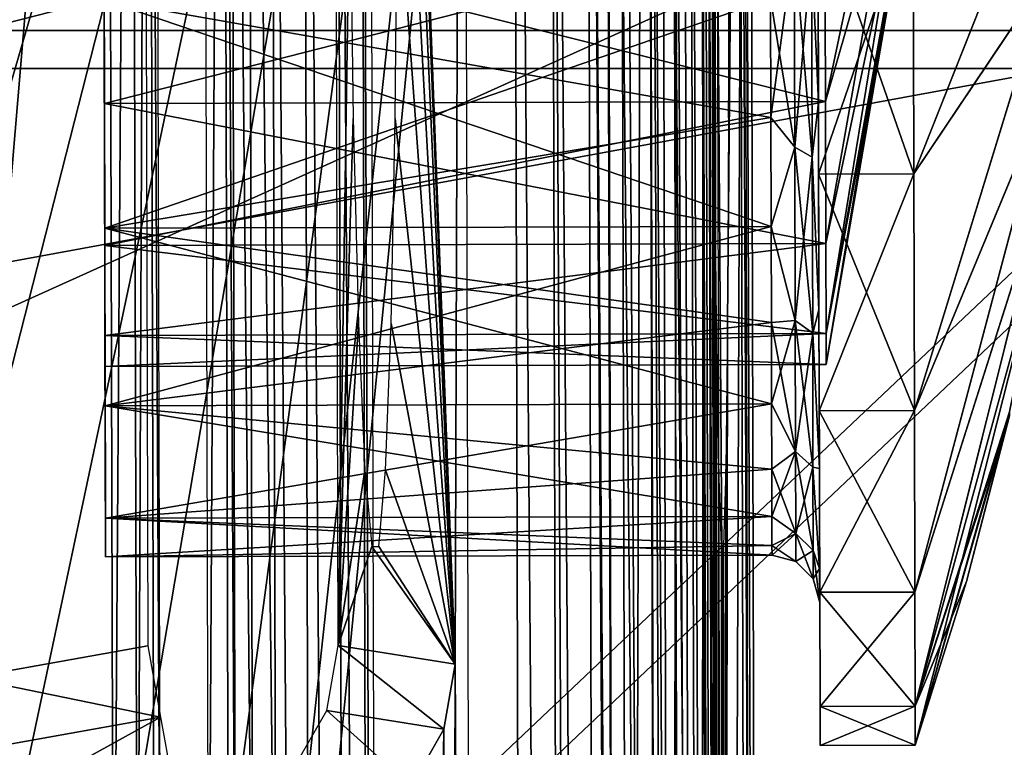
# Model space of a CAD drawing. Header units: millimetres. Extents: x -75 to 75, y -30 to 50.
# Tile 230 of 256: x 43.73 to 54.08, y 20.97 to 28.61. Entities that reach past the tile are written whole.
import ezdxf

# ---------------------------------------------------------------- set-up
doc = ezdxf.new("R2010")
doc.units = ezdxf.units.MM
doc.header["$LTSCALE"] = 81.481481
for name, color, linetype in [('14', 7, 'CONTINUOUS'), ('16', 7, 'CONTINUOUS'), ('6', 7, 'CONTINUOUS'), ('615', 7, 'CONTINUOUS'), ('616', 7, 'CONTINUOUS'), ('618', 7, 'CONTINUOUS'), ('619', 7, 'CONTINUOUS'), ('620', 7, 'CONTINUOUS'), ('623', 7, 'CONTINUOUS'), ('624', 7, 'CONTINUOUS'), ('625', 7, 'CONTINUOUS'), ('631', 7, 'CONTINUOUS'), ('632', 7, 'CONTINUOUS'), ('646', 7, 'CONTINUOUS'), ('647', 7, 'CONTINUOUS'), ('663', 7, 'CONTINUOUS'), ('678', 7, 'CONTINUOUS'), ('770', 7, 'CONTINUOUS'), ('771', 7, 'CONTINUOUS'), ('772', 7, 'CONTINUOUS'), ('775', 7, 'CONTINUOUS'), ('781', 7, 'CONTINUOUS'), ('791', 7, 'CONTINUOUS'), ('8', 7, 'CONTINUOUS'), ('851', 7, 'CONTINUOUS'), ('854', 7, 'CONTINUOUS'), ('878', 7, 'CONTINUOUS'), ('879', 7, 'CONTINUOUS'), ('880', 7, 'CONTINUOUS'), ('881', 7, 'CONTINUOUS'), ('882', 7, 'CONTINUOUS'), ('883', 7, 'CONTINUOUS'), ('884', 7, 'CONTINUOUS'), ('885', 7, 'CONTINUOUS'), ('886', 7, 'CONTINUOUS'), ('887', 7, 'CONTINUOUS'), ('888', 7, 'CONTINUOUS'), ('889', 7, 'CONTINUOUS'), ('890', 7, 'CONTINUOUS')]:
    doc.layers.add(name, color=color, linetype=linetype)

msp = doc.modelspace()

# ---------------------------------------------------------------- linework, layer by layer
at = {"layer": '14', "color": 251, "linetype": 'Continuous', "true_color": 0x565d62}
for points in [[(-58.608, 7.032, 96.607), (-58.941, 32.5, 96.94), (58.941, 32.5, 96.94), (-58.608, 7.032, 96.607)], [(-58.554, 7.031, 96.607), (-58.608, 7.032, 96.607), (58.941, 32.5, 96.94), (-58.554, 7.031, 96.607)], [(-58.5, 7.031, 96.607), (-58.554, 7.031, 96.607), (58.941, 32.5, 96.94), (-58.5, 7.031, 96.607)], [(-2.359, 18.04, 96.751), (-58.5, 7.031, 96.607), (58.941, 32.5, 96.94), (-2.359, 18.04, 96.751)], [(2.359, 18.04, 96.751), (-2.359, 18.04, 96.751), (58.941, 32.5, 96.94), (2.359, 18.04, 96.751)], [(2.503, 7.031, 96.607), (2.359, 18.04, 96.751), (58.941, 32.5, 96.94), (2.503, 7.031, 96.607)], [(58.5, 7.031, 96.607), (2.503, 7.031, 96.607), (58.941, 32.5, 96.94), (58.5, 7.031, 96.607)]]:
    msp.add_3dface(points, dxfattribs=at)
at = {"layer": '16', "color": 251, "linetype": 'Continuous', "true_color": 0x565d62}
for points in [[(2.487, 28.04, -96.882), (58.941, 32.5, -96.94), (-58.941, 32.5, -96.94), (2.487, 28.04, -96.882)], [(58.608, 7.032, -96.607), (58.941, 32.5, -96.94), (2.487, 28.04, -96.882), (58.608, 7.032, -96.607)], [(2.946, 7.031, -96.607), (58.5, 7.031, -96.607), (2.487, 28.04, -96.882), (2.946, 7.031, -96.607)], [(58.5, 7.031, -96.607), (58.554, 7.031, -96.607), (2.487, 28.04, -96.882), (58.5, 7.031, -96.607)], [(58.554, 7.031, -96.607), (58.608, 7.032, -96.607), (2.487, 28.04, -96.882), (58.554, 7.031, -96.607)]]:
    msp.add_3dface(points, dxfattribs=at)
at = {"layer": '6', "color": 251, "linetype": 'Continuous', "true_color": 0x565d62}
for points in [[(-0.5, 0, 104.516), (58.517, 0, 104.516), (-0.5, 37, 105), (-0.5, 0, 104.516)], [(58.517, 0, 104.516), (59.001, 37, 105), (-0.5, 37, 105), (58.517, 0, 104.516)]]:
    msp.add_3dface(points, dxfattribs=at)
at = {"layer": '615', "linetype": 'Continuous'}
for points in [[(-56.841, 28.5, -86.918), (56.841, 28.5, -86.918), (-59, 28.5, -95), (-56.841, 28.5, -86.918)], [(-59, 28.5, -95), (56.841, 28.5, -86.918), (59, 28.5, -95), (-59, 28.5, -95)], [(59, 28.5, 35), (-56.841, 28.5, 26.918), (-59, 28.5, 35), (59, 28.5, 35)], [(56.841, 28.5, 26.918), (-56.841, 28.5, 26.918), (59, 28.5, 35), (56.841, 28.5, 26.918)]]:
    msp.add_3dface(points, dxfattribs=at)
at = {"layer": '616', "linetype": 'Continuous'}
for points in [[(59, 28.1, -95), (-57, 28.1, -87), (-59, 28.1, -95), (59, 28.1, -95)], [(-59, 28.1, 35), (57, 28.1, 27), (59, 28.1, 35), (-59, 28.1, 35)], [(0, 28.1, 27), (57, 28.1, 27), (-59, 28.1, 35), (0, 28.1, 27)], [(0, 28.1, -87), (-57, 28.1, -87), (59, 28.1, -95), (0, 28.1, -87)], [(57, 28.1, -87), (0, 28.1, -87), (59, 28.1, -95), (57, 28.1, -87)]]:
    msp.add_3dface(points, dxfattribs=at)
at = {"layer": '618', "linetype": 'Continuous'}
msp.add_3dface([(57, 28.1, 27), (0, 28.1, 27), (38.5, 10.6, -14), (57, 28.1, 27)], dxfattribs=at)
at = {"layer": '619', "linetype": 'Continuous'}
msp.add_3dface([(0, 28.1, -87), (57, 28.1, -87), (38.5, 10.6, -46), (0, 28.1, -87)], dxfattribs=at)
at = {"layer": '620', "linetype": 'Continuous'}
for points in [[(57, 28.1, -87), (57, 28.1, -30), (38.5, 10.6, -46), (57, 28.1, -87)], [(57, 28.1, -30), (57, 28.1, 27), (38.5, 10.6, -14), (57, 28.1, -30)], [(38.5, 10.6, -46), (57, 28.1, -30), (38.5, 10.6, -14), (38.5, 10.6, -46)]]:
    msp.add_3dface(points, dxfattribs=at)
at = {"layer": '623', "linetype": 'Continuous'}
for points in [[(-56.841, 28.5, 26.918), (56.841, 28.5, 26.918), (-38.341, 11, -14.082), (-56.841, 28.5, 26.918)], [(56.841, 28.5, 26.918), (38.341, 11, -14.082), (-38.341, 11, -14.082), (56.841, 28.5, 26.918)]]:
    msp.add_3dface(points, dxfattribs=at)
at = {"layer": '624', "linetype": 'Continuous'}
msp.add_3dface([(56.841, 28.5, -86.918), (-56.841, 28.5, -86.918), (38.341, 11, -45.918), (56.841, 28.5, -86.918)], dxfattribs=at)
at = {"layer": '625', "linetype": 'Continuous'}
for points in [[(56.841, 28.5, -86.918), (38.341, 11, -45.918), (38.341, 11, -14.082), (56.841, 28.5, -86.918)], [(56.841, 28.5, 26.918), (56.841, 28.5, -86.918), (38.341, 11, -14.082), (56.841, 28.5, 26.918)]]:
    msp.add_3dface(points, dxfattribs=at)
at = {"layer": '631', "color": 7, "linetype": 'Continuous', "true_color": 0xe0f2ff}
for points in [[(49.871, 49.333, 160.5), (-26.92, 25.697, 160.5), (-50.128, 49.072, 160.5), (49.871, 49.333, 160.5)], [(-25.068, 25.996, 160.5), (-26.92, 25.697, 160.5), (49.871, 49.333, 160.5), (-25.068, 25.996, 160.5)], [(24.932, 26.126, 160.5), (-25.068, 25.996, 160.5), (49.871, 49.333, 160.5), (24.932, 26.126, 160.5)], [(26.785, 25.838, 160.5), (24.932, 26.126, 160.5), (49.871, 49.333, 160.5), (26.785, 25.838, 160.5)], [(28.459, 24.99, 160.5), (26.785, 25.838, 160.5), (49.871, 49.333, 160.5), (28.459, 24.99, 160.5)], [(29.789, 23.667, 160.5), (28.459, 24.99, 160.5), (49.871, 49.333, 160.5), (29.789, 23.667, 160.5)], [(30.645, 21.998, 160.5), (29.789, 23.667, 160.5), (49.871, 49.333, 160.5), (30.645, 21.998, 160.5)], [(30.943, 20.146, 160.5), (30.645, 21.998, 160.5), (49.871, 49.333, 160.5), (30.943, 20.146, 160.5)], [(30.995, 0.146, 160.5), (30.943, 20.146, 160.5), (49.871, 49.333, 160.5), (30.995, 0.146, 160.5)], [(30.995, 0.146, 160.5), (49.871, 49.333, 160.5), (37.654, 11.643, 160.5), (30.995, 0.146, 160.5)], [(37.654, 11.643, 160.5), (49.871, 49.333, 160.5), (38.402, 12.946, 160.5), (37.654, 11.643, 160.5)], [(38.402, 12.946, 160.5), (49.871, 49.333, 160.5), (39.551, 13.915, 160.5), (38.402, 12.946, 160.5)], [(39.551, 13.915, 160.5), (49.871, 49.333, 160.5), (40.961, 14.433, 160.5), (39.551, 13.915, 160.5)], [(40.961, 14.433, 160.5), (49.871, 49.333, 160.5), (42.464, 14.437, 160.5), (40.961, 14.433, 160.5)], [(42.464, 14.437, 160.5), (49.871, 49.333, 160.5), (43.877, 13.926, 160.5), (42.464, 14.437, 160.5)], [(43.877, 13.926, 160.5), (49.871, 49.333, 160.5), (45.031, 12.964, 160.5), (43.877, 13.926, 160.5)], [(45.031, 12.964, 160.5), (49.871, 49.333, 160.5), (45.785, 11.664, 160.5), (45.031, 12.964, 160.5)], [(49.871, 49.333, 160.5), (46.05, 10.186, 160.5), (45.785, 11.664, 160.5), (49.871, 49.333, 160.5)], [(49.871, 49.333, 160.5), (50.076, -28.941, 160.5), (46.05, 10.186, 160.5), (49.871, 49.333, 160.5)], [(50.307, 49.247, 160.5), (50.076, -28.941, 160.5), (49.871, 49.333, 160.5), (50.307, 49.247, 160.5)], [(50.511, -28.854, 160.5), (50.076, -28.941, 160.5), (50.307, 49.247, 160.5), (50.511, -28.854, 160.5)], [(50.676, 49.002, 160.5), (50.511, -28.854, 160.5), (50.307, 49.247, 160.5), (50.676, 49.002, 160.5)], [(50.879, -28.606, 160.5), (50.511, -28.854, 160.5), (50.676, 49.002, 160.5), (50.879, -28.606, 160.5)], [(50.924, 48.633, 160.5), (50.879, -28.606, 160.5), (50.676, 49.002, 160.5), (50.924, 48.633, 160.5)], [(51.125, -28.236, 160.5), (50.879, -28.606, 160.5), (50.924, 48.633, 160.5), (51.125, -28.236, 160.5)], [(51.012, 48.199, 160.5), (51.125, -28.236, 160.5), (50.924, 48.633, 160.5), (51.012, 48.199, 160.5)], [(51.21, -27.801, 160.5), (51.125, -28.236, 160.5), (51.012, 48.199, 160.5), (51.21, -27.801, 160.5)]]:
    msp.add_3dface(points, dxfattribs=at)
at = {"layer": '632', "color": 7, "linetype": 'Continuous', "true_color": 0xe0f2ff}
for points in [[(50.077, -29.304, 168), (49.871, 49.696, 168), (49.87, 45.891, 168), (50.077, -29.304, 168)], [(50.65, -29.188, 168), (49.871, 49.696, 168), (50.077, -29.304, 168), (50.65, -29.188, 168)], [(50.445, 49.583, 168), (49.871, 49.696, 168), (50.65, -29.188, 168), (50.445, 49.583, 168)], [(51.136, -28.862, 168), (50.445, 49.583, 168), (50.65, -29.188, 168), (51.136, -28.862, 168)], [(50.932, 49.259, 168), (50.445, 49.583, 168), (51.136, -28.862, 168), (50.932, 49.259, 168)], [(51.46, -28.374, 168), (50.932, 49.259, 168), (51.136, -28.862, 168), (51.46, -28.374, 168)], [(51.259, 48.773, 168), (50.932, 49.259, 168), (51.46, -28.374, 168), (51.259, 48.773, 168)], [(51.573, -27.8, 168), (51.259, 48.773, 168), (51.46, -28.374, 168), (51.573, -27.8, 168)], [(51.374, 48.2, 168), (51.259, 48.773, 168), (51.573, -27.8, 168), (51.374, 48.2, 168)], [(50.056, -25.499, 168), (50.077, -29.304, 168), (49.87, 45.891, 168), (50.056, -25.499, 168)], [(46.693, 45.698, 168), (46.362, 43.163, 168), (46.879, -25.323, 168), (46.693, 45.698, 168)], [(47.226, -25.229, 168), (46.693, 45.698, 168), (46.879, -25.323, 168), (47.226, -25.229, 168)], [(47.047, 45.603, 168), (46.693, 45.698, 168), (47.226, -25.229, 168), (47.047, 45.603, 168)], [(47.48, -24.977, 168), (47.047, 45.603, 168), (47.226, -25.229, 168), (47.48, -24.977, 168)], [(47.3, 45.349, 168), (47.047, 45.603, 168), (47.48, -24.977, 168), (47.3, 45.349, 168)], [(47.575, -24.623, 168), (47.3, 45.349, 168), (47.48, -24.977, 168), (47.575, -24.623, 168)], [(47.393, 45.001, 168), (47.3, 45.349, 168), (47.575, -24.623, 168), (47.393, 45.001, 168)], [(46.362, 43.163, 168), (46.43, 17.227, 168), (46.879, -25.323, 168), (46.362, 43.163, 168)]]:
    msp.add_3dface(points, dxfattribs=at)
at = {"layer": '646', "color": 7, "linetype": 'Continuous', "true_color": 0xe0f2ff}
for points in [[(44.651, 43.445, 163), (2.532, 43.336, 163), (28.776, 26.802, 163), (44.651, 43.445, 163)], [(41.706, 17.07, 163), (44.651, 43.445, 163), (28.776, 26.802, 163), (41.706, 17.07, 163)], [(44.721, 17.078, 163), (44.651, 43.445, 163), (41.706, 17.07, 163), (44.721, 17.078, 163)], [(44.9, 43.38, 163), (44.651, 43.445, 163), (44.721, 17.078, 163), (44.9, 43.38, 163)], [(44.973, 17.147, 163), (44.9, 43.38, 163), (44.721, 17.078, 163), (44.973, 17.147, 163)], [(45.082, 43.2, 163), (44.9, 43.38, 163), (44.973, 17.147, 163), (45.082, 43.2, 163)], [(45.152, 17.329, 163), (45.082, 43.2, 163), (44.973, 17.147, 163), (45.152, 17.329, 163)], [(45.152, 42.947, 163), (45.082, 43.2, 163), (45.218, 17.579, 163), (45.152, 42.947, 163)], [(45.218, 17.579, 163), (45.082, 43.2, 163), (45.152, 17.329, 163), (45.218, 17.579, 163)]]:
    msp.add_3dface(points, dxfattribs=at)
at = {"layer": '647', "color": 7, "linetype": 'Continuous', "true_color": 0xe0f2ff}
for points in [[(51.374, 48.2, 168), (51.573, -27.8, 168), (51.312, 48.199, 160.797), (51.374, 48.2, 168)], [(51.312, 48.199, 160.797), (51.573, -27.8, 168), (51.51, -27.8, 160.797), (51.312, 48.199, 160.797)]]:
    msp.add_3dface(points, dxfattribs=at)
at = {"layer": '663', "color": 7, "linetype": 'Continuous', "true_color": 0xe0f2ff}
for points in [[(45.717, 17.58, 163.474), (45.863, 43.162, 167.526), (45.651, 42.949, 163.474), (45.717, 17.58, 163.474)], [(45.93, 17.226, 167.526), (45.863, 43.162, 167.526), (45.717, 17.58, 163.474), (45.93, 17.226, 167.526)]]:
    msp.add_3dface(points, dxfattribs=at)
at = {"layer": '678', "color": 7, "linetype": 'Continuous', "true_color": 0xe0f2ff}
for points in [[(45.863, 43.162, 167.526), (45.93, 17.226, 167.526), (46.006, 17.226, 167.765), (45.863, 43.162, 167.526)], [(45.863, 43.162, 167.526), (46.006, 17.226, 167.765), (45.938, 43.162, 167.765), (45.863, 43.162, 167.526)], [(45.938, 43.162, 167.765), (46.187, 17.227, 167.937), (46.12, 43.162, 167.937), (45.938, 43.162, 167.765)], [(46.006, 17.226, 167.765), (46.187, 17.227, 167.937), (45.938, 43.162, 167.765), (46.006, 17.226, 167.765)], [(46.43, 17.227, 168), (46.362, 43.163, 168), (46.12, 43.162, 167.937), (46.43, 17.227, 168)], [(46.187, 17.227, 167.937), (46.43, 17.227, 168), (46.12, 43.162, 167.937), (46.187, 17.227, 167.937)]]:
    msp.add_3dface(points, dxfattribs=at)
at = {"layer": '770', "linetype": 'Continuous'}
for points in [[(48.897, 47.213, 225), (3.531, 31.873, 225), (27.948, 20.067, 225), (48.897, 47.213, 225)], [(29.608, 18.799, 225), (48.897, 47.213, 225), (27.948, 20.067, 225), (29.608, 18.799, 225)], [(30.884, 17.146, 225), (48.897, 47.213, 225), (29.608, 18.799, 225), (30.884, 17.146, 225)], [(31.688, 15.219, 225), (48.897, 47.213, 225), (30.884, 17.146, 225), (31.688, 15.219, 225)], [(49.09, -26.827, 225), (48.897, 47.213, 225), (31.688, 15.219, 225), (49.09, -26.827, 225)]]:
    msp.add_3dface(points, dxfattribs=at)
at = {"layer": '771', "linetype": 'Continuous'}
for points in [[(45.025, 43.321, 222), (43.201, 21.7, 222), (42.921, 30.177, 222), (45.025, 43.321, 222)], [(45.08, 22.037, 222), (43.201, 21.7, 222), (45.025, 43.321, 222), (45.08, 22.037, 222)]]:
    msp.add_3dface(points, dxfattribs=at)
at = {"layer": '772', "linetype": 'Continuous'}
for points in [[(48.191, 21.162, 173.1), (48.31, 21.846, 173.1), (48.248, -0.779, 173.1), (48.191, 21.162, 173.1)], [(48.31, 21.846, 173.1), (48.371, -1.463, 173.1), (48.248, -0.779, 173.1), (48.31, 21.846, 173.1)], [(47.845, 20.559, 173.1), (48.191, 21.162, 173.1), (47.899, -0.179, 173.1), (47.845, 20.559, 173.1)], [(47.899, -0.179, 173.1), (48.191, 21.162, 173.1), (48.248, -0.779, 173.1), (47.899, -0.179, 173.1)]]:
    msp.add_3dface(points, dxfattribs=at)
at = {"layer": '775', "linetype": 'Continuous'}
for points in [[(51.374, 48.2, 168), (51.091, -27.321, 223.017), (51.573, -27.8, 168), (51.374, 48.2, 168)], [(51.091, -27.321, 223.017), (51.374, 48.2, 168), (51.168, 25.431, 198.451), (51.091, -27.321, 223.017)], [(51.168, 25.431, 198.451), (51.374, 48.2, 168), (51.179, 27.583, 196.587), (51.168, 25.431, 198.451)], [(51.179, 27.583, 196.587), (51.374, 48.2, 168), (51.182, 30.172, 195.405), (51.179, 27.583, 196.587)], [(50.896, 47.718, 223.017), (51.091, -27.321, 223.017), (51.004, 32.988, 215), (50.896, 47.718, 223.017)], [(51.004, 32.988, 215), (51.091, -27.321, 223.017), (51.015, 30.171, 214.595), (51.004, 32.988, 215)], [(51.015, 30.171, 214.595), (51.091, -27.321, 223.017), (51.032, 27.582, 213.413), (51.015, 30.171, 214.595)], [(51.032, 27.582, 213.413), (51.091, -27.321, 223.017), (51.054, 25.431, 211.549), (51.032, 27.582, 213.413)], [(51.054, 25.431, 211.549), (51.091, -27.321, 223.017), (51.079, 23.892, 209.154), (51.054, 25.431, 211.549)], [(51.151, 23.893, 200.846), (51.091, -27.321, 223.017), (51.168, 25.431, 198.451), (51.151, 23.893, 200.846)], [(51.079, 23.892, 209.154), (51.091, -27.321, 223.017), (51.105, 23.09, 206.423), (51.079, 23.892, 209.154)], [(51.129, 23.091, 203.577), (51.091, -27.321, 223.017), (51.151, 23.893, 200.846), (51.129, 23.091, 203.577)], [(51.105, 23.09, 206.423), (51.091, -27.321, 223.017), (51.129, 23.091, 203.577), (51.105, 23.09, 206.423)]]:
    msp.add_3dface(points, dxfattribs=at)
at = {"layer": '781', "linetype": 'Continuous'}
for points in [[(50.744, 47.68, 223.765), (50.562, 47.634, 224.106), (50.939, -27.284, 223.765), (50.744, 47.68, 223.765)], [(50.856, 47.708, 223.398), (50.744, 47.68, 223.765), (51.052, -27.311, 223.398), (50.856, 47.708, 223.398)], [(51.052, -27.311, 223.398), (50.744, 47.68, 223.765), (50.939, -27.284, 223.765), (51.052, -27.311, 223.398)], [(51.091, -27.321, 223.017), (50.896, 47.718, 223.017), (50.856, 47.708, 223.398), (51.091, -27.321, 223.017)], [(51.091, -27.321, 223.017), (50.856, 47.708, 223.398), (51.052, -27.311, 223.398), (51.091, -27.321, 223.017)], [(50.562, 47.634, 224.106), (50.317, 47.572, 224.407), (50.758, -27.239, 224.106), (50.562, 47.634, 224.106)], [(50.939, -27.284, 223.765), (50.562, 47.634, 224.106), (50.758, -27.239, 224.106), (50.939, -27.284, 223.765)], [(50.016, 47.496, 224.657), (49.669, 47.408, 224.845), (50.211, -27.104, 224.657), (50.016, 47.496, 224.657)], [(50.317, 47.572, 224.407), (50.016, 47.496, 224.657), (50.512, -27.178, 224.407), (50.317, 47.572, 224.407)], [(50.512, -27.178, 224.407), (50.016, 47.496, 224.657), (50.211, -27.104, 224.657), (50.512, -27.178, 224.407)], [(50.664, -27.216, 224.235), (50.317, 47.572, 224.407), (50.512, -27.178, 224.407), (50.664, -27.216, 224.235)], [(50.758, -27.239, 224.106), (50.317, 47.572, 224.407), (50.664, -27.216, 224.235), (50.758, -27.239, 224.106)], [(49.669, 47.408, 224.845), (49.291, 47.313, 224.961), (49.864, -27.018, 224.845), (49.669, 47.408, 224.845)], [(50.174, -27.095, 224.681), (49.669, 47.408, 224.845), (49.864, -27.018, 224.845), (50.174, -27.095, 224.681)], [(50.211, -27.104, 224.657), (49.669, 47.408, 224.845), (50.174, -27.095, 224.681), (50.211, -27.104, 224.657)], [(49.291, 47.313, 224.961), (48.897, 47.213, 225), (49.485, -26.924, 224.961), (49.291, 47.313, 224.961)], [(49.864, -27.018, 224.845), (49.291, 47.313, 224.961), (49.643, -26.963, 224.922), (49.864, -27.018, 224.845)], [(49.643, -26.963, 224.922), (49.291, 47.313, 224.961), (49.485, -26.924, 224.961), (49.643, -26.963, 224.922)], [(48.897, 47.213, 225), (49.09, -26.827, 225), (49.485, -26.924, 224.961), (48.897, 47.213, 225)]]:
    msp.add_3dface(points, dxfattribs=at)
at = {"layer": '791', "linetype": 'Continuous'}
for points in [[(48.384, 44.692, 168), (48.31, 21.846, 173.1), (47.597, 40.536, 198.451), (48.384, 44.692, 168)], [(48.564, -24.309, 168), (48.31, 21.846, 173.1), (48.384, 44.692, 168), (48.564, -24.309, 168)], [(47.08, 22.042, 220.052), (47.024, 43.326, 220.052), (47.201, 30.162, 214.595), (47.08, 22.042, 220.052)], [(47.597, 40.536, 198.451), (48.31, 21.846, 173.1), (47.651, 38.385, 196.587), (47.597, 40.536, 198.451)], [(47.651, 38.385, 196.587), (48.31, 21.846, 173.1), (47.689, 35.797, 195.405), (47.651, 38.385, 196.587)], [(47.689, 35.797, 195.405), (48.31, 21.846, 173.1), (47.707, 32.98, 195), (47.689, 35.797, 195.405)], [(47.707, 32.98, 195), (48.31, 21.846, 173.1), (47.704, 30.163, 195.405), (47.707, 32.98, 195)], [(47.239, 27.573, 213.413), (47.08, 22.042, 220.052), (47.201, 30.162, 214.595), (47.239, 27.573, 213.413)], [(47.704, 30.163, 195.405), (48.31, 21.846, 173.1), (47.68, 27.574, 196.587), (47.704, 30.163, 195.405)], [(47.293, 25.422, 211.549), (47.08, 22.042, 220.052), (47.239, 27.573, 213.413), (47.293, 25.422, 211.549)], [(47.68, 27.574, 196.587), (48.31, 21.846, 173.1), (47.636, 25.423, 198.451), (47.68, 27.574, 196.587)], [(47.36, 23.883, 209.155), (47.08, 22.042, 220.052), (47.293, 25.422, 211.549), (47.36, 23.883, 209.155)], [(47.636, 25.423, 198.451), (48.31, 21.846, 173.1), (47.578, 23.883, 200.845), (47.636, 25.423, 198.451)], [(47.434, 23.081, 206.423), (47.08, 22.042, 220.052), (47.36, 23.883, 209.155), (47.434, 23.081, 206.423)], [(47.578, 23.883, 200.845), (48.31, 21.846, 173.1), (47.508, 23.081, 203.577), (47.578, 23.883, 200.845)], [(48.31, 21.846, 173.1), (47.08, 22.042, 220.052), (47.434, 23.081, 206.423), (48.31, 21.846, 173.1)], [(47.508, 23.081, 203.577), (48.31, 21.846, 173.1), (47.434, 23.081, 206.423), (47.508, 23.081, 203.577)], [(48.371, -1.463, 173.1), (48.31, 21.846, 173.1), (48.564, -24.309, 168), (48.371, -1.463, 173.1)]]:
    msp.add_3dface(points, dxfattribs=at)
at = {"layer": '8', "color": 251, "linetype": 'Continuous', "true_color": 0x565d62}
for points in [[(-58.517, 0, -104.516), (-59.001, 37, -105), (59.001, 37, -105), (-58.517, 0, -104.516)], [(58.517, 0, -104.516), (-58.517, 0, -104.516), (59.001, 37, -105), (58.517, 0, -104.516)]]:
    msp.add_3dface(points, dxfattribs=at)
at = {"layer": '851', "linetype": 'Continuous'}
for points in [[(47.08, 22.042, 220.052), (48.191, 21.162, 173.1), (46.961, 21.358, 220.052), (47.08, 22.042, 220.052)], [(48.31, 21.846, 173.1), (48.191, 21.162, 173.1), (47.08, 22.042, 220.052), (48.31, 21.846, 173.1)], [(46.961, 21.358, 220.052), (47.845, 20.559, 173.1), (46.615, 20.755, 220.046), (46.961, 21.358, 220.052)], [(48.191, 21.162, 173.1), (47.845, 20.559, 173.1), (46.961, 21.358, 220.052), (48.191, 21.162, 173.1)]]:
    msp.add_3dface(points, dxfattribs=at)
at = {"layer": '854', "linetype": 'Continuous'}
for points in [[(43.201, 21.7, 222), (45.08, 22.037, 222), (45.215, 21.287, 221.849), (43.201, 21.7, 222)], [(43.335, 20.952, 221.85), (43.201, 21.7, 222), (45.215, 21.287, 221.849), (43.335, 20.952, 221.85)], [(43.449, 20.315, 221.421), (43.335, 20.952, 221.85), (45.215, 21.287, 221.849), (43.449, 20.315, 221.421)], [(45.328, 20.651, 221.42), (43.449, 20.315, 221.421), (45.215, 21.287, 221.849), (45.328, 20.651, 221.42)]]:
    msp.add_3dface(points, dxfattribs=at)
at = {"layer": '878', "linetype": 'Continuous'}
for points in [[(44.6, 37.126, 195.904), (44.628, 26.423, 197.442), (44.613, 31.833, 197.081), (44.6, 37.126, 195.904)], [(44.621, 28.818, 195.904), (44.628, 26.423, 197.442), (44.6, 37.126, 195.904), (44.621, 28.818, 195.904)], [(44.628, 26.423, 212.558), (44.621, 28.818, 214.096), (44.613, 31.833, 212.919), (44.628, 26.423, 212.558)], [(44.619, 29.648, 212.277), (44.628, 26.423, 212.558), (44.613, 31.833, 212.919), (44.619, 29.648, 212.277)], [(44.613, 31.833, 197.081), (44.628, 26.423, 197.442), (44.619, 29.648, 197.723), (44.613, 31.833, 197.081)], [(44.624, 27.733, 211.046), (44.628, 26.423, 212.558), (44.619, 29.648, 212.277), (44.624, 27.733, 211.046)], [(44.619, 29.648, 197.723), (44.632, 24.559, 199.594), (44.624, 27.733, 198.954), (44.619, 29.648, 197.723)], [(44.628, 26.423, 197.442), (44.632, 24.559, 199.594), (44.619, 29.648, 197.723), (44.628, 26.423, 197.442)], [(44.632, 24.559, 210.406), (44.628, 26.423, 212.558), (44.624, 27.733, 211.046), (44.632, 24.559, 210.406)], [(44.624, 27.733, 198.954), (44.632, 24.559, 199.594), (44.628, 26.242, 200.675), (44.624, 27.733, 198.954)], [(44.628, 26.242, 209.325), (44.632, 24.559, 210.406), (44.624, 27.733, 211.046), (44.628, 26.242, 209.325)], [(44.63, 25.296, 207.254), (44.635, 23.377, 207.817), (44.628, 26.242, 209.325), (44.63, 25.296, 207.254)], [(44.628, 26.242, 200.675), (44.635, 23.377, 202.183), (44.63, 25.296, 202.746), (44.628, 26.242, 200.675)], [(44.632, 24.559, 199.594), (44.635, 23.377, 202.183), (44.628, 26.242, 200.675), (44.632, 24.559, 199.594)], [(44.635, 23.377, 207.817), (44.632, 24.559, 210.406), (44.628, 26.242, 209.325), (44.635, 23.377, 207.817)], [(44.637, 22.972, 205), (44.631, 24.972, 205), (44.63, 25.296, 202.746), (44.637, 22.972, 205)], [(44.631, 24.972, 205), (44.635, 23.377, 207.817), (44.63, 25.296, 207.254), (44.631, 24.972, 205)], [(44.635, 23.377, 202.183), (44.637, 22.972, 205), (44.63, 25.296, 202.746), (44.635, 23.377, 202.183)], [(44.637, 22.972, 205), (44.635, 23.377, 207.817), (44.631, 24.972, 205), (44.637, 22.972, 205)]]:
    msp.add_3dface(points, dxfattribs=at)
at = {"layer": '879', "linetype": 'Continuous'}
for points in [[(44.621, 28.818, 214.096), (44.628, 26.423, 212.558), (51.621, 28.836, 214.096), (44.621, 28.818, 214.096)], [(51.621, 28.836, 214.096), (44.628, 26.423, 212.558), (51.625, 27.584, 213.413), (51.621, 28.836, 214.096)], [(51.625, 27.584, 213.413), (44.628, 26.423, 212.558), (51.627, 26.441, 212.557), (51.625, 27.584, 213.413)], [(44.628, 26.423, 212.558), (44.632, 24.559, 210.406), (51.627, 26.441, 212.557), (44.628, 26.423, 212.558)], [(51.627, 26.441, 212.557), (44.632, 24.559, 210.406), (51.63, 25.433, 211.549), (51.627, 26.441, 212.557)], [(51.63, 25.433, 211.549), (44.632, 24.559, 210.406), (51.632, 24.578, 210.406), (51.63, 25.433, 211.549)], [(44.632, 24.559, 210.406), (44.635, 23.377, 207.817), (51.632, 24.578, 210.406), (44.632, 24.559, 210.406)], [(51.632, 24.578, 210.406), (44.635, 23.377, 207.817), (51.634, 23.894, 209.154), (51.632, 24.578, 210.406)], [(51.634, 23.894, 209.154), (44.635, 23.377, 207.817), (51.635, 23.395, 207.817), (51.634, 23.894, 209.154)], [(44.635, 23.377, 207.817), (44.637, 22.972, 205), (51.635, 23.395, 207.817), (44.635, 23.377, 207.817)], [(51.635, 23.395, 207.817), (44.637, 22.972, 205), (51.636, 23.092, 206.423), (51.635, 23.395, 207.817)], [(44.637, 22.972, 205), (51.637, 22.99, 205), (51.636, 23.092, 206.423), (44.637, 22.972, 205)]]:
    msp.add_3dface(points, dxfattribs=at)
at = {"layer": '880', "linetype": 'Continuous'}
for points in [[(51.625, 27.584, 196.587), (44.621, 28.818, 195.904), (51.621, 28.836, 195.904), (51.625, 27.584, 196.587)], [(51.627, 26.441, 197.443), (44.621, 28.818, 195.904), (51.625, 27.584, 196.587), (51.627, 26.441, 197.443)], [(44.628, 26.423, 197.442), (44.621, 28.818, 195.904), (51.627, 26.441, 197.443), (44.628, 26.423, 197.442)], [(51.63, 25.433, 198.451), (44.628, 26.423, 197.442), (51.627, 26.441, 197.443), (51.63, 25.433, 198.451)], [(51.632, 24.578, 199.594), (44.628, 26.423, 197.442), (51.63, 25.433, 198.451), (51.632, 24.578, 199.594)], [(44.632, 24.559, 199.594), (44.628, 26.423, 197.442), (51.632, 24.578, 199.594), (44.632, 24.559, 199.594)], [(51.634, 23.894, 200.846), (44.632, 24.559, 199.594), (51.632, 24.578, 199.594), (51.634, 23.894, 200.846)], [(51.635, 23.395, 202.183), (44.632, 24.559, 199.594), (51.634, 23.894, 200.846), (51.635, 23.395, 202.183)], [(44.635, 23.377, 202.183), (44.632, 24.559, 199.594), (51.635, 23.395, 202.183), (44.635, 23.377, 202.183)], [(51.636, 23.092, 203.577), (44.635, 23.377, 202.183), (51.635, 23.395, 202.183), (51.636, 23.092, 203.577)], [(51.637, 22.99, 205), (44.635, 23.377, 202.183), (51.636, 23.092, 203.577), (51.637, 22.99, 205)], [(44.637, 22.972, 205), (44.635, 23.377, 202.183), (51.637, 22.99, 205), (44.637, 22.972, 205)]]:
    msp.add_3dface(points, dxfattribs=at)
at = {"layer": '881', "linetype": 'Continuous'}
for points in [[(53.126, 26.994, 215.392), (54.542, 30.555, 211.017), (53.118, 29.888, 216.591), (53.126, 26.994, 215.392)], [(54.546, 29.107, 210.199), (54.542, 30.555, 211.017), (53.126, 26.994, 215.392), (54.546, 29.107, 210.199)], [(53.133, 24.509, 213.485), (54.546, 29.107, 210.199), (53.126, 26.994, 215.392), (53.133, 24.509, 213.485)], [(54.549, 27.914, 209.04), (54.546, 29.107, 210.199), (53.133, 24.509, 213.485), (54.549, 27.914, 209.04)], [(53.138, 22.602, 211), (54.549, 27.914, 209.04), (53.133, 24.509, 213.485), (53.138, 22.602, 211)], [(54.552, 27.054, 207.616), (54.549, 27.914, 209.04), (53.138, 22.602, 211), (54.552, 27.054, 207.616)], [(53.141, 21.403, 208.106), (54.552, 27.054, 207.616), (53.138, 22.602, 211), (53.141, 21.403, 208.106)], [(54.553, 26.557, 205.835), (54.552, 27.054, 207.616), (53.141, 21.403, 208.106), (54.553, 26.557, 205.835)], [(53.142, 20.994, 205), (54.553, 26.557, 205.835), (53.141, 21.403, 208.106), (53.142, 20.994, 205)], [(54.133, 24.493, 205.835), (54.553, 26.557, 205.835), (53.142, 20.994, 205), (54.133, 24.493, 205.835)], [(54.133, 24.463, 205.418), (54.133, 24.493, 205.835), (53.142, 20.994, 205), (54.133, 24.463, 205.418)], [(53.679, 22.711, 205), (54.133, 24.463, 205.418), (53.142, 20.994, 205), (53.679, 22.711, 205)], [(54.133, 24.453, 205), (54.133, 24.463, 205.418), (53.679, 22.711, 205), (54.133, 24.453, 205)]]:
    msp.add_3dface(points, dxfattribs=at)
at = {"layer": '882', "linetype": 'Continuous'}
for points in [[(52.126, 26.991, 215.392), (53.118, 29.888, 216.591), (52.118, 29.885, 216.591), (52.126, 26.991, 215.392)], [(53.126, 26.994, 215.392), (53.118, 29.888, 216.591), (52.126, 26.991, 215.392), (53.126, 26.994, 215.392)], [(52.133, 24.506, 213.485), (53.126, 26.994, 215.392), (52.126, 26.991, 215.392), (52.133, 24.506, 213.485)], [(53.133, 24.509, 213.485), (53.126, 26.994, 215.392), (52.133, 24.506, 213.485), (53.133, 24.509, 213.485)], [(52.138, 22.599, 211), (53.133, 24.509, 213.485), (52.133, 24.506, 213.485), (52.138, 22.599, 211)], [(53.138, 22.602, 211), (53.133, 24.509, 213.485), (52.138, 22.599, 211), (53.138, 22.602, 211)], [(52.141, 21.4, 208.106), (53.138, 22.602, 211), (52.138, 22.599, 211), (52.141, 21.4, 208.106)], [(53.141, 21.403, 208.106), (53.138, 22.602, 211), (52.141, 21.4, 208.106), (53.141, 21.403, 208.106)], [(52.142, 20.991, 205), (53.141, 21.403, 208.106), (52.141, 21.4, 208.106), (52.142, 20.991, 205)], [(53.142, 20.994, 205), (53.141, 21.403, 208.106), (52.142, 20.991, 205), (53.142, 20.994, 205)]]:
    msp.add_3dface(points, dxfattribs=at)
at = {"layer": '883', "linetype": 'Continuous'}
for points in [[(53.126, 26.994, 194.608), (53.118, 29.888, 193.409), (54.542, 30.56, 198.981), (53.126, 26.994, 194.608)], [(54.546, 29.111, 199.798), (53.126, 26.994, 194.608), (54.542, 30.56, 198.981), (54.546, 29.111, 199.798)], [(53.133, 24.509, 196.515), (53.126, 26.994, 194.608), (54.546, 29.111, 199.798), (53.133, 24.509, 196.515)], [(54.549, 27.917, 200.956), (53.133, 24.509, 196.515), (54.546, 29.111, 199.798), (54.549, 27.917, 200.956)], [(53.138, 22.602, 199), (53.133, 24.509, 196.515), (54.549, 27.917, 200.956), (53.138, 22.602, 199)], [(54.552, 27.056, 202.379), (53.138, 22.602, 199), (54.549, 27.917, 200.956), (54.552, 27.056, 202.379)], [(53.141, 21.403, 201.894), (53.138, 22.602, 199), (54.552, 27.056, 202.379), (53.141, 21.403, 201.894)], [(54.553, 26.557, 204.165), (53.141, 21.403, 201.894), (54.552, 27.056, 202.379), (54.553, 26.557, 204.165)], [(54.133, 24.493, 204.165), (53.141, 21.403, 201.894), (54.553, 26.557, 204.165), (54.133, 24.493, 204.165)], [(54.133, 24.463, 204.582), (53.141, 21.403, 201.894), (54.133, 24.493, 204.165), (54.133, 24.463, 204.582)], [(54.133, 24.453, 205), (53.141, 21.403, 201.894), (54.133, 24.463, 204.582), (54.133, 24.453, 205)], [(54.133, 24.453, 205), (53.679, 22.711, 205), (53.141, 21.403, 201.894), (54.133, 24.453, 205)], [(53.679, 22.711, 205), (53.142, 20.994, 205), (53.141, 21.403, 201.894), (53.679, 22.711, 205)]]:
    msp.add_3dface(points, dxfattribs=at)
at = {"layer": '884', "linetype": 'Continuous'}
for points in [[(53.118, 29.888, 193.409), (53.126, 26.994, 194.608), (52.118, 29.885, 193.409), (53.118, 29.888, 193.409)], [(52.118, 29.885, 193.409), (53.126, 26.994, 194.608), (52.126, 26.991, 194.608), (52.118, 29.885, 193.409)], [(53.126, 26.994, 194.608), (53.133, 24.509, 196.515), (52.126, 26.991, 194.608), (53.126, 26.994, 194.608)], [(52.126, 26.991, 194.608), (53.133, 24.509, 196.515), (52.133, 24.506, 196.515), (52.126, 26.991, 194.608)], [(53.133, 24.509, 196.515), (53.138, 22.602, 199), (52.133, 24.506, 196.515), (53.133, 24.509, 196.515)], [(52.133, 24.506, 196.515), (53.138, 22.602, 199), (52.138, 22.599, 199), (52.133, 24.506, 196.515)], [(53.138, 22.602, 199), (53.141, 21.403, 201.894), (52.138, 22.599, 199), (53.138, 22.602, 199)], [(52.138, 22.599, 199), (53.141, 21.403, 201.894), (52.141, 21.4, 201.894), (52.138, 22.599, 199)], [(53.141, 21.403, 201.894), (53.142, 20.994, 205), (52.141, 21.4, 201.894), (53.141, 21.403, 201.894)], [(53.142, 20.994, 205), (52.142, 20.991, 205), (52.141, 21.4, 201.894), (53.142, 20.994, 205)]]:
    msp.add_3dface(points, dxfattribs=at)
at = {"layer": '885', "linetype": 'Continuous'}
for points in [[(52.198, 27.753, 211.046), (44.619, 29.648, 212.277), (52.193, 29.668, 212.277), (52.198, 27.753, 211.046)], [(44.624, 27.733, 211.046), (44.619, 29.648, 212.277), (52.198, 27.753, 211.046), (44.624, 27.733, 211.046)], [(52.201, 26.262, 209.325), (44.624, 27.733, 211.046), (52.198, 27.753, 211.046), (52.201, 26.262, 209.325)], [(44.628, 26.242, 209.325), (44.624, 27.733, 211.046), (52.201, 26.262, 209.325), (44.628, 26.242, 209.325)], [(52.204, 25.316, 207.254), (44.628, 26.242, 209.325), (52.201, 26.262, 209.325), (52.204, 25.316, 207.254)], [(44.63, 25.296, 207.254), (44.628, 26.242, 209.325), (52.204, 25.316, 207.254), (44.63, 25.296, 207.254)], [(52.205, 24.992, 205), (44.63, 25.296, 207.254), (52.204, 25.316, 207.254), (52.205, 24.992, 205)], [(44.631, 24.972, 205), (44.63, 25.296, 207.254), (52.205, 24.992, 205), (44.631, 24.972, 205)]]:
    msp.add_3dface(points, dxfattribs=at)
at = {"layer": '886', "linetype": 'Continuous'}
for points in [[(44.619, 29.648, 197.723), (44.624, 27.733, 198.954), (52.193, 29.668, 197.723), (44.619, 29.648, 197.723)], [(52.193, 29.668, 197.723), (44.624, 27.733, 198.954), (52.198, 27.753, 198.954), (52.193, 29.668, 197.723)], [(44.624, 27.733, 198.954), (44.628, 26.242, 200.675), (52.198, 27.753, 198.954), (44.624, 27.733, 198.954)], [(52.198, 27.753, 198.954), (44.628, 26.242, 200.675), (52.201, 26.262, 200.675), (52.198, 27.753, 198.954)], [(44.628, 26.242, 200.675), (44.63, 25.296, 202.746), (52.201, 26.262, 200.675), (44.628, 26.242, 200.675)], [(52.201, 26.262, 200.675), (44.63, 25.296, 202.746), (52.204, 25.316, 202.746), (52.201, 26.262, 200.675)], [(44.63, 25.296, 202.746), (44.631, 24.972, 205), (52.204, 25.316, 202.746), (44.63, 25.296, 202.746)], [(44.631, 24.972, 205), (52.205, 24.992, 205), (52.204, 25.316, 202.746), (44.631, 24.972, 205)]]:
    msp.add_3dface(points, dxfattribs=at)
at = {"layer": '887', "linetype": 'Continuous'}
for points in [[(52.198, 27.753, 211.046), (52.193, 29.668, 212.277), (52.883, 30.98, 208.487), (52.198, 27.753, 211.046)], [(52.198, 27.753, 211.046), (52.883, 30.98, 208.487), (52.885, 30.146, 207.847), (52.198, 27.753, 211.046)], [(52.201, 26.262, 209.325), (52.198, 27.753, 211.046), (52.885, 30.146, 207.847), (52.201, 26.262, 209.325)], [(52.201, 26.262, 209.325), (52.885, 30.146, 207.847), (52.887, 29.506, 207.013), (52.201, 26.262, 209.325)], [(52.204, 25.316, 207.254), (52.201, 26.262, 209.325), (52.887, 29.506, 207.013), (52.204, 25.316, 207.254)], [(52.204, 25.316, 207.254), (52.887, 29.506, 207.013), (52.888, 29.104, 206.042), (52.204, 25.316, 207.254)], [(52.204, 25.316, 207.254), (52.888, 29.104, 206.042), (52.888, 28.967, 205), (52.204, 25.316, 207.254)], [(52.205, 24.992, 205), (52.204, 25.316, 207.254), (52.888, 28.967, 205), (52.205, 24.992, 205)]]:
    msp.add_3dface(points, dxfattribs=at)
at = {"layer": '888', "linetype": 'Continuous'}
for points in [[(52.193, 29.668, 197.723), (52.198, 27.753, 198.954), (52.883, 30.98, 201.513), (52.193, 29.668, 197.723)], [(52.198, 27.753, 198.954), (52.885, 30.146, 202.153), (52.883, 30.98, 201.513), (52.198, 27.753, 198.954)], [(52.198, 27.753, 198.954), (52.201, 26.262, 200.675), (52.885, 30.146, 202.153), (52.198, 27.753, 198.954)], [(52.201, 26.262, 200.675), (52.887, 29.506, 202.987), (52.885, 30.146, 202.153), (52.201, 26.262, 200.675)], [(52.201, 26.262, 200.675), (52.204, 25.316, 202.746), (52.887, 29.506, 202.987), (52.201, 26.262, 200.675)], [(52.204, 25.316, 202.746), (52.888, 29.104, 203.958), (52.887, 29.506, 202.987), (52.204, 25.316, 202.746)], [(52.204, 25.316, 202.746), (52.205, 24.992, 205), (52.888, 29.104, 203.958), (52.204, 25.316, 202.746)], [(52.205, 24.992, 205), (52.888, 28.967, 205), (52.888, 29.104, 203.958), (52.205, 24.992, 205)]]:
    msp.add_3dface(points, dxfattribs=at)
at = {"layer": '889', "linetype": 'Continuous'}
for points in [[(52.124, 27.741, 195.907), (52.053, 29.356, 195.416), (52.117, 30.274, 194.858), (52.124, 27.741, 195.907)], [(51.875, 27.272, 196.715), (51.621, 28.836, 195.904), (51.87, 29.421, 195.587), (51.875, 27.272, 196.715)], [(51.875, 27.272, 196.715), (51.87, 29.421, 195.587), (52.059, 27.168, 196.564), (51.875, 27.272, 196.715)], [(52.059, 27.168, 196.564), (51.87, 29.421, 195.587), (52.053, 29.356, 195.416), (52.059, 27.168, 196.564)], [(52.059, 27.168, 196.564), (52.053, 29.356, 195.416), (52.124, 27.741, 195.907), (52.059, 27.168, 196.564)], [(51.625, 27.584, 196.587), (51.621, 28.836, 195.904), (51.875, 27.272, 196.715), (51.625, 27.584, 196.587)], [(52.13, 25.566, 197.576), (52.059, 27.168, 196.564), (52.124, 27.741, 195.907), (52.13, 25.566, 197.576)], [(51.627, 26.441, 197.443), (51.625, 27.584, 196.587), (51.875, 27.272, 196.715), (51.627, 26.441, 197.443)], [(51.88, 25.455, 198.324), (51.627, 26.441, 197.443), (51.875, 27.272, 196.715), (51.88, 25.455, 198.324)], [(52.064, 25.319, 198.203), (51.875, 27.272, 196.715), (52.059, 27.168, 196.564), (52.064, 25.319, 198.203)], [(51.88, 25.455, 198.324), (51.875, 27.272, 196.715), (52.064, 25.319, 198.203), (51.88, 25.455, 198.324)], [(52.064, 25.319, 198.203), (52.059, 27.168, 196.564), (52.13, 25.566, 197.576), (52.064, 25.319, 198.203)], [(51.63, 25.433, 198.451), (51.627, 26.441, 197.443), (51.88, 25.455, 198.324), (51.63, 25.433, 198.451)], [(52.134, 23.898, 199.75), (52.064, 25.319, 198.203), (52.13, 25.566, 197.576), (52.134, 23.898, 199.75)], [(51.884, 24.077, 200.322), (51.63, 25.433, 198.451), (51.88, 25.455, 198.324), (51.884, 24.077, 200.322)], [(52.067, 23.915, 200.236), (51.88, 25.455, 198.324), (52.064, 25.319, 198.203), (52.067, 23.915, 200.236)], [(51.884, 24.077, 200.322), (51.88, 25.455, 198.324), (52.067, 23.915, 200.236), (51.884, 24.077, 200.322)], [(51.632, 24.578, 199.594), (51.63, 25.433, 198.451), (51.884, 24.077, 200.322), (51.632, 24.578, 199.594)], [(52.067, 23.915, 200.236), (52.064, 25.319, 198.203), (52.134, 23.898, 199.75), (52.067, 23.915, 200.236)], [(51.634, 23.894, 200.846), (51.632, 24.578, 199.594), (51.884, 24.077, 200.322), (51.634, 23.894, 200.846)], [(51.886, 23.216, 202.591), (51.634, 23.894, 200.846), (51.884, 24.077, 200.322), (51.886, 23.216, 202.591)], [(51.886, 23.216, 202.591), (51.884, 24.077, 200.322), (52.07, 23.039, 202.547), (51.886, 23.216, 202.591)], [(52.07, 23.039, 202.547), (51.884, 24.077, 200.322), (52.067, 23.915, 200.236), (52.07, 23.039, 202.547)], [(51.635, 23.395, 202.183), (51.634, 23.894, 200.846), (51.886, 23.216, 202.591), (51.635, 23.395, 202.183)], [(52.07, 23.039, 202.547), (52.067, 23.915, 200.236), (52.137, 22.849, 202.283), (52.07, 23.039, 202.547)], [(52.137, 22.849, 202.283), (52.067, 23.915, 200.236), (52.134, 23.898, 199.75), (52.137, 22.849, 202.283)], [(51.636, 23.092, 203.577), (51.635, 23.395, 202.183), (51.886, 23.216, 202.591), (51.636, 23.092, 203.577)], [(51.887, 22.924, 205), (51.636, 23.092, 203.577), (51.886, 23.216, 202.591), (51.887, 22.924, 205)], [(51.887, 22.924, 205), (51.886, 23.216, 202.591), (52.07, 22.741, 205), (51.887, 22.924, 205)], [(52.07, 22.741, 205), (51.886, 23.216, 202.591), (52.07, 23.039, 202.547), (52.07, 22.741, 205)], [(51.637, 22.99, 205), (51.636, 23.092, 203.577), (51.887, 22.924, 205), (51.637, 22.99, 205)], [(52.07, 22.741, 205), (52.07, 23.039, 202.547), (52.138, 22.491, 205), (52.07, 22.741, 205)], [(52.138, 22.491, 205), (52.07, 23.039, 202.547), (52.137, 22.849, 202.283), (52.138, 22.491, 205)]]:
    msp.add_3dface(points, dxfattribs=at)
at = {"layer": '890', "linetype": 'Continuous'}
for points in [[(52.117, 30.274, 215.142), (52.053, 29.356, 214.584), (52.124, 27.741, 214.093), (52.117, 30.274, 215.142)], [(51.621, 28.836, 214.096), (51.625, 27.584, 213.413), (51.87, 29.421, 214.413), (51.621, 28.836, 214.096)], [(51.87, 29.421, 214.413), (51.625, 27.584, 213.413), (51.875, 27.272, 213.285), (51.87, 29.421, 214.413)], [(51.87, 29.421, 214.413), (51.875, 27.272, 213.285), (52.053, 29.356, 214.584), (51.87, 29.421, 214.413)], [(52.053, 29.356, 214.584), (51.875, 27.272, 213.285), (52.059, 27.168, 213.436), (52.053, 29.356, 214.584)], [(52.053, 29.356, 214.584), (52.059, 27.168, 213.436), (52.124, 27.741, 214.093), (52.053, 29.356, 214.584)], [(52.124, 27.741, 214.093), (52.059, 27.168, 213.436), (52.13, 25.566, 212.424), (52.124, 27.741, 214.093)], [(51.625, 27.584, 213.413), (51.627, 26.441, 212.557), (51.875, 27.272, 213.285), (51.625, 27.584, 213.413)], [(51.875, 27.272, 213.285), (51.627, 26.441, 212.557), (51.88, 25.455, 211.676), (51.875, 27.272, 213.285)], [(51.875, 27.272, 213.285), (51.88, 25.455, 211.676), (52.059, 27.168, 213.436), (51.875, 27.272, 213.285)], [(52.059, 27.168, 213.436), (51.88, 25.455, 211.676), (52.064, 25.319, 211.797), (52.059, 27.168, 213.436)], [(52.059, 27.168, 213.436), (52.064, 25.319, 211.797), (52.13, 25.566, 212.424), (52.059, 27.168, 213.436)], [(51.627, 26.441, 212.557), (51.63, 25.433, 211.549), (51.88, 25.455, 211.676), (51.627, 26.441, 212.557)], [(52.13, 25.566, 212.424), (52.064, 25.319, 211.797), (52.134, 23.898, 210.25), (52.13, 25.566, 212.424)], [(51.63, 25.433, 211.549), (51.632, 24.578, 210.406), (51.88, 25.455, 211.676), (51.63, 25.433, 211.549)], [(51.88, 25.455, 211.676), (51.632, 24.578, 210.406), (51.884, 24.077, 209.678), (51.88, 25.455, 211.676)], [(51.88, 25.455, 211.676), (51.884, 24.077, 209.678), (52.064, 25.319, 211.797), (51.88, 25.455, 211.676)], [(52.064, 25.319, 211.797), (51.884, 24.077, 209.678), (52.067, 23.915, 209.764), (52.064, 25.319, 211.797)], [(52.064, 25.319, 211.797), (52.067, 23.915, 209.764), (52.134, 23.898, 210.25), (52.064, 25.319, 211.797)], [(51.632, 24.578, 210.406), (51.634, 23.894, 209.154), (51.884, 24.077, 209.678), (51.632, 24.578, 210.406)], [(51.634, 23.894, 209.154), (51.635, 23.395, 207.817), (51.884, 24.077, 209.678), (51.634, 23.894, 209.154)], [(51.884, 24.077, 209.678), (51.635, 23.395, 207.817), (51.886, 23.216, 207.409), (51.884, 24.077, 209.678)], [(51.884, 24.077, 209.678), (51.886, 23.216, 207.409), (52.067, 23.915, 209.764), (51.884, 24.077, 209.678)], [(52.067, 23.915, 209.764), (51.886, 23.216, 207.409), (52.07, 23.039, 207.453), (52.067, 23.915, 209.764)], [(52.067, 23.915, 209.764), (52.07, 23.039, 207.453), (52.137, 22.849, 207.717), (52.067, 23.915, 209.764)], [(52.134, 23.898, 210.25), (52.067, 23.915, 209.764), (52.137, 22.849, 207.717), (52.134, 23.898, 210.25)], [(51.635, 23.395, 207.817), (51.636, 23.092, 206.423), (51.886, 23.216, 207.409), (51.635, 23.395, 207.817)], [(51.636, 23.092, 206.423), (51.637, 22.99, 205), (51.886, 23.216, 207.409), (51.636, 23.092, 206.423)], [(51.637, 22.99, 205), (51.887, 22.924, 205), (51.886, 23.216, 207.409), (51.637, 22.99, 205)], [(51.886, 23.216, 207.409), (51.887, 22.924, 205), (52.07, 23.039, 207.453), (51.886, 23.216, 207.409)], [(51.887, 22.924, 205), (52.07, 22.741, 205), (52.07, 23.039, 207.453), (51.887, 22.924, 205)], [(52.07, 23.039, 207.453), (52.07, 22.741, 205), (52.137, 22.849, 207.717), (52.07, 23.039, 207.453)], [(52.07, 22.741, 205), (52.138, 22.491, 205), (52.137, 22.849, 207.717), (52.07, 22.741, 205)]]:
    msp.add_3dface(points, dxfattribs=at)

doc.saveas('drawing.dxf')
